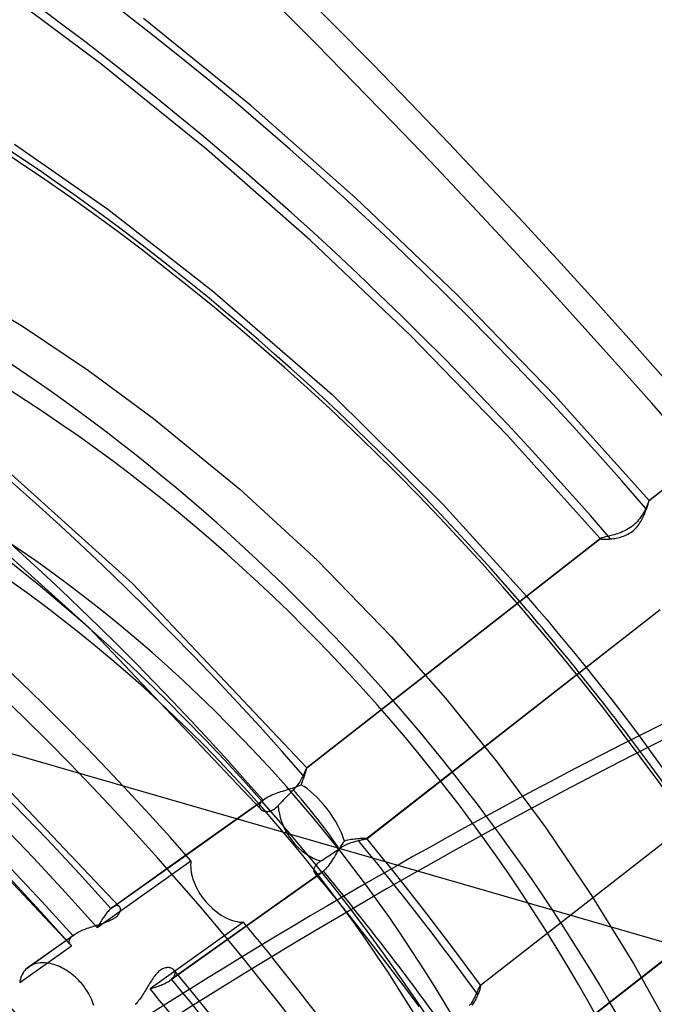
# Model space of a CAD drawing. Header units: millimetres. Extents: x -216 to 210, y -272 to 267.
# Tile 62 of 87: x 39 to 57, y 35 to 63. Entities that reach past the tile are written whole.
import ezdxf

# ---------------------------------------------------------------- set-up
doc = ezdxf.new("R2010")
doc.units = ezdxf.units.MM
doc.layers.add('MAIN-1', color=7, linetype='Continuous')

msp = doc.modelspace()

# ---------------------------------------------------------------- linework, layer by layer
at = {"layer": 'MAIN-1'}
for p, q in [((41.34, 61.856), (38.207, 64.19)), ((45.679, 60.644), (42.573, 63.165)), ((44.407, 59.375), (41.34, 61.856)), ((48.704, 57.982), (45.679, 60.644)), ((38.844, 59.535), (41.549, 57.65)), ((47.394, 56.754), (44.407, 59.375)), ((51.638, 55.188), (48.704, 57.982)), ((41.549, 57.65), (44.576, 55.298)), ((50.292, 54.001), (47.394, 56.754)), ((37.129, 55.454), (39.076, 54.272)), ((44.576, 55.298), (48.029, 52.295)), ((54.469, 52.27), (51.638, 55.188)), ((39.076, 54.272), (40.991, 52.989)), ((53.089, 51.125), (50.292, 54.001)), ((-0.506, 53.262), (92.506, 26.412)), ((40.991, 52.989), (42.868, 51.609)), ((48.029, 52.295), (51.232, 49.131)), ((57.189, 49.238), (54.469, 52.27)), ((42.259, 46.835), (36.859, 51.694)), ((42.868, 51.609), (45.363, 49.564)), ((55.776, 48.136), (53.089, 51.125)), ((40.994, 45.569), (35.659, 50.363)), ((57.187, 49.235), (58.691, 50.408)), ((57.189, 49.238), (58.69, 50.409)), ((45.363, 49.564), (47.603, 47.503)), ((57.181, 49.218), (57.176, 49.206)), ((57.178, 49.194), (57.182, 49.209)), ((57.184, 49.228), (57.181, 49.218)), ((57.182, 49.209), (57.186, 49.221)), ((57.187, 49.235), (57.184, 49.228)), ((57.186, 49.221), (57.188, 49.23)), ((57.188, 49.236), (57.187, 49.235)), ((57.189, 49.237), (57.188, 49.237)), ((57.188, 49.237), (57.188, 49.236)), ((57.188, 49.23), (57.189, 49.236)), ((57.188, 49.236), (57.188, 49.236)), ((57.189, 49.236), (57.189, 49.238)), ((57.189, 49.238), (57.189, 49.238)), ((57.189, 49.238), (57.189, 49.238)), ((57.189, 49.238), (57.189, 49.238)), ((57.189, 49.238), (57.189, 49.238)), ((57.189, 49.238), (57.189, 49.238)), ((57.189, 49.238), (57.189, 49.238)), ((57.189, 49.238), (57.189, 49.238)), ((57.189, 49.238), (57.189, 49.237)), ((51.232, 49.131), (53.649, 46.476)), ((57.054, 48.93), (57.032, 48.889)), ((57.075, 48.969), (57.054, 48.93)), ((57.093, 49.007), (57.075, 48.969)), ((57.082, 48.903), (57.096, 48.94)), ((57.108, 49.039), (57.093, 49.007)), ((57.096, 48.94), (57.109, 48.976)), ((57.121, 49.07), (57.108, 49.039)), ((57.109, 48.976), (57.121, 49.011)), ((57.133, 49.098), (57.121, 49.07)), ((57.121, 49.011), (57.132, 49.044)), ((57.132, 49.044), (57.142, 49.075)), ((57.144, 49.125), (57.133, 49.098)), ((57.142, 49.075), (57.151, 49.103)), ((57.154, 49.149), (57.144, 49.125)), ((57.151, 49.103), (57.16, 49.13)), ((57.162, 49.171), (57.154, 49.149)), ((57.16, 49.13), (57.167, 49.154)), ((57.17, 49.19), (57.162, 49.171)), ((57.167, 49.154), (57.173, 49.175)), ((57.176, 49.206), (57.17, 49.19)), ((57.173, 49.175), (57.178, 49.194)), ((56.888, 48.676), (56.852, 48.634)), ((56.922, 48.718), (56.888, 48.676)), ((56.953, 48.761), (56.922, 48.718)), ((56.951, 48.63), (56.973, 48.669)), ((56.982, 48.804), (56.953, 48.761)), ((56.973, 48.669), (56.995, 48.709)), ((57.008, 48.847), (56.982, 48.804)), ((56.995, 48.709), (57.014, 48.748)), ((57.032, 48.889), (57.008, 48.847)), ((57.014, 48.748), (57.033, 48.787)), ((57.033, 48.787), (57.05, 48.827)), ((57.05, 48.827), (57.066, 48.865)), ((57.066, 48.865), (57.082, 48.903)), ((56.484, 48.362), (56.432, 48.338)), ((56.535, 48.388), (56.484, 48.362)), ((56.585, 48.416), (56.535, 48.388)), ((56.634, 48.447), (56.585, 48.416)), ((56.681, 48.48), (56.634, 48.447)), ((56.727, 48.516), (56.681, 48.48)), ((56.703, 48.343), (56.74, 48.374)), ((56.771, 48.554), (56.727, 48.516)), ((56.74, 48.374), (56.776, 48.406)), ((56.813, 48.593), (56.771, 48.554)), ((56.776, 48.406), (56.81, 48.44)), ((56.81, 48.44), (56.842, 48.476)), ((56.852, 48.634), (56.813, 48.593)), ((56.842, 48.476), (56.872, 48.513)), ((56.872, 48.513), (56.9, 48.551)), ((56.9, 48.551), (56.926, 48.59)), ((56.926, 48.59), (56.951, 48.63)), ((47.291, 41.513), (55.791, 48.146)), ((47.294, 41.517), (55.782, 48.14)), ((55.777, 48.135), (55.776, 48.136)), ((55.777, 48.134), (55.777, 48.135)), ((55.778, 48.134), (55.777, 48.134)), ((55.779, 48.137), (55.778, 48.136)), ((55.778, 48.136), (55.778, 48.134)), ((55.778, 48.134), (55.779, 48.133)), ((55.778, 48.133), (55.778, 48.134)), ((55.779, 48.132), (55.778, 48.133)), ((55.78, 48.139), (55.779, 48.137)), ((55.779, 48.133), (55.779, 48.132)), ((55.779, 48.132), (55.784, 48.129)), ((55.779, 48.132), (55.779, 48.132)), ((55.782, 48.14), (55.78, 48.139)), ((55.783, 48.141), (55.782, 48.14)), ((55.785, 48.142), (55.783, 48.141)), ((55.784, 48.129), (55.791, 48.126)), ((55.786, 48.143), (55.785, 48.142)), ((55.788, 48.144), (55.786, 48.143)), ((55.79, 48.145), (55.788, 48.144)), ((55.791, 48.146), (55.79, 48.145)), ((55.805, 48.151), (55.791, 48.146)), ((55.791, 48.126), (55.802, 48.124)), ((55.802, 48.124), (55.815, 48.122)), ((55.822, 48.157), (55.805, 48.151)), ((55.815, 48.122), (55.831, 48.12)), ((55.844, 48.163), (55.822, 48.157)), ((55.831, 48.12), (55.85, 48.119)), ((55.87, 48.17), (55.844, 48.163)), ((55.85, 48.119), (55.872, 48.118)), ((55.899, 48.177), (55.87, 48.17)), ((55.872, 48.118), (55.895, 48.117)), ((55.895, 48.117), (55.922, 48.117)), ((55.932, 48.185), (55.899, 48.177)), ((55.922, 48.117), (55.95, 48.118)), ((55.967, 48.193), (55.932, 48.185)), ((55.95, 48.118), (55.98, 48.119)), ((56.006, 48.202), (55.967, 48.193)), ((55.98, 48.119), (56.011, 48.121)), ((56.047, 48.212), (56.006, 48.202)), ((56.011, 48.121), (56.045, 48.123)), ((56.045, 48.123), (56.08, 48.126)), ((56.09, 48.223), (56.047, 48.212)), ((56.08, 48.126), (56.118, 48.131)), ((56.135, 48.236), (56.09, 48.223)), ((56.118, 48.131), (56.158, 48.136)), ((56.182, 48.249), (56.135, 48.236)), ((56.158, 48.136), (56.199, 48.142)), ((56.23, 48.263), (56.182, 48.249)), ((56.199, 48.142), (56.241, 48.15)), ((56.28, 48.279), (56.23, 48.263)), ((56.241, 48.15), (56.283, 48.158)), ((56.33, 48.297), (56.28, 48.279)), ((56.283, 48.158), (56.326, 48.168)), ((56.326, 48.168), (56.369, 48.18)), ((56.381, 48.317), (56.33, 48.297)), ((56.369, 48.18), (56.412, 48.193)), ((56.432, 48.338), (56.381, 48.317)), ((56.412, 48.193), (56.454, 48.208)), ((56.454, 48.208), (56.497, 48.225)), ((56.497, 48.225), (56.539, 48.244)), ((56.539, 48.244), (56.581, 48.265)), ((56.581, 48.265), (56.623, 48.289)), ((56.623, 48.289), (56.663, 48.315)), ((56.663, 48.315), (56.703, 48.343)), ((47.603, 47.503), (49.736, 45.311)), ((47.294, 41.518), (42.259, 46.835)), ((53.649, 46.476), (53.941, 46.137)), ((49.032, 39.468), (57.515, 46.087)), ((57.508, 46.083), (49.032, 39.47)), ((53.941, 46.137), (54.231, 45.796)), ((54.231, 45.796), (54.519, 45.453)), ((45.967, 40.317), (40.994, 45.569)), ((49.736, 45.311), (51.307, 43.529)), ((54.519, 45.453), (54.805, 45.108)), ((54.805, 45.108), (55.089, 44.762)), ((55.089, 44.762), (55.371, 44.414)), ((55.371, 44.414), (55.632, 44.089)), ((55.632, 44.089), (55.891, 43.761)), ((51.307, 43.529), (52.8, 41.683)), ((55.891, 43.761), (56.148, 43.433)), ((56.148, 43.433), (56.403, 43.104)), ((56.403, 43.104), (56.656, 42.773)), ((56.656, 42.773), (56.907, 42.44)), ((56.907, 42.44), (58.813, 39.784)), ((52.317, 35.232), (60.792, 41.844)), ((52.32, 35.232), (60.796, 41.845)), ((41.885, 37.504), (37.918, 41.667)), ((52.8, 41.683), (54.21, 39.78)), ((47.177, 41.259), (47.158, 41.223)), ((47.194, 41.293), (47.177, 41.259)), ((47.208, 41.324), (47.194, 41.293)), ((47.222, 41.353), (47.208, 41.324)), ((47.217, 41.241), (47.23, 41.28)), ((47.234, 41.38), (47.222, 41.353)), ((47.23, 41.28), (47.242, 41.317)), ((47.245, 41.406), (47.234, 41.38)), ((47.242, 41.317), (47.253, 41.352)), ((47.255, 41.429), (47.245, 41.406)), ((47.253, 41.352), (47.262, 41.384)), ((47.264, 41.45), (47.255, 41.429)), ((47.262, 41.384), (47.271, 41.413)), ((47.271, 41.468), (47.264, 41.45)), ((47.278, 41.484), (47.271, 41.468)), ((47.271, 41.413), (47.278, 41.439)), ((47.283, 41.497), (47.278, 41.484)), ((47.278, 41.439), (47.284, 41.462)), ((47.288, 41.507), (47.283, 41.497)), ((47.284, 41.462), (47.288, 41.481)), ((47.291, 41.513), (47.288, 41.507)), ((47.288, 41.481), (47.292, 41.496)), ((47.292, 41.515), (47.291, 41.514)), ((47.291, 41.514), (47.291, 41.513)), ((47.293, 41.517), (47.292, 41.516)), ((47.292, 41.516), (47.292, 41.515)), ((47.292, 41.496), (47.294, 41.507)), ((47.294, 41.517), (47.293, 41.517)), ((47.293, 41.517), (47.293, 41.517)), ((47.295, 41.514), (47.294, 41.518)), ((47.294, 41.518), (47.294, 41.518)), ((47.294, 41.518), (47.294, 41.518)), ((47.294, 41.518), (47.294, 41.518)), ((47.294, 41.518), (47.294, 41.518)), ((47.294, 41.518), (47.294, 41.518)), ((47.294, 41.518), (47.294, 41.517)), ((47.294, 41.507), (47.295, 41.514)), ((46.934, 40.95), (46.986, 40.968)), ((47.01, 40.993), (46.978, 40.954)), ((46.986, 40.968), (47.037, 40.987)), ((47.039, 41.032), (47.01, 40.993)), ((47.037, 40.987), (47.086, 41.007)), ((47.067, 41.071), (47.039, 41.032)), ((47.092, 41.11), (47.067, 41.071)), ((47.086, 41.007), (47.132, 41.028)), ((47.116, 41.148), (47.092, 41.11)), ((47.138, 41.186), (47.116, 41.148)), ((47.132, 41.028), (47.152, 41.072)), ((47.158, 41.223), (47.138, 41.186)), ((47.152, 41.072), (47.17, 41.116)), ((47.17, 41.116), (47.187, 41.159)), ((47.187, 41.159), (47.203, 41.201)), ((47.203, 41.201), (47.217, 41.241)), ((46.156, 40.664), (46.198, 40.687)), ((46.198, 40.687), (46.243, 40.709)), ((46.243, 40.709), (46.291, 40.73)), ((46.291, 40.73), (46.34, 40.751)), ((46.34, 40.751), (46.391, 40.771)), ((46.391, 40.771), (46.443, 40.79)), ((46.443, 40.79), (46.497, 40.809)), ((46.497, 40.809), (46.551, 40.827)), ((46.551, 40.827), (46.606, 40.845)), ((46.606, 40.845), (46.661, 40.863)), ((46.661, 40.863), (46.717, 40.88)), ((46.745, 40.715), (46.703, 40.672)), ((46.717, 40.88), (46.772, 40.897)), ((46.786, 40.757), (46.745, 40.715)), ((46.772, 40.897), (46.827, 40.914)), ((46.826, 40.797), (46.786, 40.757)), ((46.866, 40.838), (46.826, 40.797)), ((46.827, 40.914), (46.881, 40.932)), ((46.908, 40.879), (46.866, 40.838)), ((46.881, 40.932), (46.934, 40.95)), ((46.944, 40.916), (46.908, 40.879)), ((46.978, 40.954), (46.944, 40.916)), ((43.804, 38.997), (45.849, 40.451)), ((43.806, 38.995), (45.851, 40.449)), ((45.849, 40.451), (46.081, 40.616)), ((45.851, 40.449), (46.034, 40.58)), ((45.932, 40.399), (45.933, 40.42)), ((45.935, 40.379), (45.932, 40.399)), ((45.933, 40.42), (45.937, 40.442)), ((45.937, 40.442), (45.944, 40.464)), ((45.944, 40.464), (45.955, 40.487)), ((45.955, 40.487), (45.969, 40.51)), ((45.969, 40.51), (45.987, 40.533)), ((45.987, 40.533), (46.009, 40.556)), ((46.009, 40.556), (46.034, 40.58)), ((46.034, 40.58), (46.041, 40.586)), ((46.041, 40.586), (46.049, 40.592)), ((46.049, 40.592), (46.056, 40.598)), ((46.056, 40.598), (46.064, 40.604)), ((46.064, 40.604), (46.073, 40.61)), ((46.073, 40.61), (46.081, 40.616)), ((46.081, 40.616), (46.117, 40.64)), ((46.117, 40.64), (46.156, 40.664)), ((46.446, 40.397), (46.417, 40.37)), ((46.474, 40.427), (46.446, 40.397)), ((46.51, 40.467), (46.474, 40.427)), ((46.547, 40.507), (46.51, 40.467)), ((46.583, 40.546), (46.547, 40.507)), ((46.621, 40.586), (46.583, 40.546)), ((46.661, 40.629), (46.621, 40.586)), ((46.703, 40.672), (46.661, 40.629)), ((45.94, 40.36), (45.935, 40.379)), ((45.949, 40.342), (45.94, 40.36)), ((45.96, 40.325), (45.949, 40.342)), ((45.974, 40.309), (45.96, 40.325)), ((45.988, 40.296), (45.974, 40.309)), ((46.005, 40.284), (45.988, 40.296)), ((46.024, 40.274), (46.005, 40.284)), ((46.043, 40.265), (46.024, 40.274)), ((46.065, 40.258), (46.043, 40.265)), ((46.087, 40.253), (46.065, 40.258)), ((46.111, 40.249), (46.087, 40.253)), ((46.136, 40.248), (46.111, 40.249)), ((46.162, 40.248), (46.136, 40.248)), ((46.188, 40.251), (46.162, 40.248)), ((46.216, 40.256), (46.188, 40.251)), ((46.244, 40.264), (46.216, 40.256)), ((46.273, 40.275), (46.244, 40.264)), ((46.302, 40.288), (46.273, 40.275)), ((46.331, 40.304), (46.302, 40.288)), ((46.36, 40.323), (46.331, 40.304)), ((46.389, 40.345), (46.36, 40.323)), ((46.417, 40.37), (46.389, 40.345)), ((40.467, 36.405), (37.361, 39.701)), ((53.861, 33.031), (62.381, 39.679)), ((62.368, 39.67), (53.868, 33.038)), ((54.21, 39.78), (55.531, 37.826)), ((48.285, 39.257), (48.253, 39.206)), ((48.317, 39.306), (48.285, 39.257)), ((48.35, 39.354), (48.317, 39.306)), ((48.348, 39.252), (48.387, 39.273)), ((48.384, 39.399), (48.35, 39.354)), ((48.434, 39.412), (48.384, 39.399)), ((48.387, 39.273), (48.425, 39.292)), ((48.425, 39.292), (48.464, 39.31)), ((48.483, 39.423), (48.434, 39.412)), ((48.464, 39.31), (48.503, 39.326)), ((48.531, 39.432), (48.483, 39.423)), ((48.503, 39.326), (48.541, 39.342)), ((48.579, 39.44), (48.531, 39.432)), ((48.541, 39.342), (48.579, 39.355)), ((48.626, 39.447), (48.579, 39.44)), ((48.579, 39.355), (48.616, 39.368)), ((48.616, 39.368), (48.652, 39.379)), ((48.673, 39.453), (48.626, 39.447)), ((48.652, 39.379), (48.688, 39.39)), ((48.717, 39.458), (48.673, 39.453)), ((48.688, 39.39), (48.722, 39.399)), ((48.76, 39.463), (48.717, 39.458)), ((48.722, 39.399), (48.755, 39.408)), ((48.755, 39.408), (48.787, 39.415)), ((48.802, 39.466), (48.76, 39.463)), ((48.787, 39.415), (48.819, 39.422)), ((48.84, 39.469), (48.802, 39.466)), ((48.819, 39.422), (48.848, 39.429)), ((48.876, 39.471), (48.84, 39.469)), ((48.848, 39.429), (48.876, 39.435)), ((48.909, 39.472), (48.876, 39.471)), ((48.876, 39.435), (48.902, 39.44)), ((48.902, 39.44), (48.926, 39.445)), ((48.938, 39.473), (48.909, 39.472)), ((48.926, 39.445), (48.948, 39.449)), ((48.964, 39.474), (48.938, 39.473)), ((48.948, 39.449), (48.968, 39.453)), ((48.987, 39.474), (48.964, 39.474)), ((48.968, 39.453), (48.986, 39.456)), ((48.986, 39.456), (49, 39.459)), ((49.004, 39.473), (48.987, 39.474)), ((49, 39.459), (49.012, 39.462)), ((49.018, 39.473), (49.004, 39.473)), ((49.012, 39.462), (49.022, 39.464)), ((49.027, 39.472), (49.018, 39.473)), ((49.022, 39.464), (49.028, 39.466)), ((49.032, 39.47), (49.027, 39.472)), ((49.028, 39.466), (49.032, 39.468)), ((49.033, 39.469), (49.032, 39.47)), ((49.032, 39.47), (49.032, 39.47)), ((49.032, 39.47), (49.032, 39.47)), ((49.032, 39.47), (49.032, 39.47)), ((49.032, 39.47), (49.032, 39.47)), ((49.032, 39.47), (49.032, 39.47)), ((49.032, 39.47), (49.032, 39.47)), ((49.152, 39.325), (49.032, 39.47)), ((49.032, 39.468), (49.032, 39.469)), ((49.032, 39.469), (49.033, 39.469)), ((49.032, 39.468), (49.032, 39.468)), ((49.033, 39.469), (49.033, 39.469)), ((49.033, 39.469), (49.033, 39.469)), ((49.271, 39.179), (49.152, 39.325)), ((41.634, 37.45), (43.806, 38.995)), ((41.675, 37.482), (43.804, 38.997)), ((47.888, 38.941), (47.934, 38.972)), ((47.934, 38.972), (47.983, 39.004)), ((47.983, 39.004), (48.034, 39.039)), ((48.034, 39.039), (48.085, 39.074)), ((48.085, 39.074), (48.137, 39.11)), ((48.127, 38.998), (48.095, 38.946)), ((48.158, 39.05), (48.127, 38.998)), ((48.137, 39.11), (48.186, 39.145)), ((48.189, 39.103), (48.158, 39.05)), ((48.186, 39.145), (48.234, 39.179)), ((48.221, 39.155), (48.189, 39.103)), ((48.253, 39.206), (48.221, 39.155)), ((48.234, 39.179), (48.272, 39.205)), ((48.272, 39.205), (48.31, 39.229)), ((48.31, 39.229), (48.348, 39.252)), ((49.389, 39.034), (49.271, 39.179)), ((49.508, 38.888), (49.389, 39.034)), ((41.24, 36.905), (43.949, 38.832)), ((43.943, 38.769), (43.94, 38.705)), ((43.94, 38.705), (43.941, 38.641)), ((43.949, 38.832), (43.943, 38.769)), ((47.537, 38.668), (47.549, 38.688)), ((47.549, 38.688), (47.564, 38.709)), ((47.564, 38.709), (47.582, 38.729)), ((47.582, 38.729), (47.602, 38.749)), ((47.602, 38.749), (47.624, 38.769)), ((47.624, 38.769), (47.648, 38.788)), ((47.648, 38.788), (47.674, 38.807)), ((47.674, 38.807), (47.703, 38.825)), ((47.703, 38.825), (47.747, 38.852)), ((47.747, 38.852), (47.793, 38.881)), ((47.793, 38.881), (47.84, 38.911)), ((47.84, 38.911), (47.888, 38.941)), ((47.935, 38.707), (47.903, 38.665)), ((47.967, 38.751), (47.935, 38.707)), ((47.999, 38.798), (47.967, 38.751)), ((48.031, 38.846), (47.999, 38.798)), ((48.063, 38.896), (48.031, 38.846)), ((48.095, 38.946), (48.063, 38.896)), ((49.626, 38.742), (49.508, 38.888)), ((49.743, 38.596), (49.626, 38.742)), ((47.777, 38.531), (43.388, 35.409)), ((43.941, 38.641), (43.946, 38.575)), ((43.946, 38.575), (43.955, 38.509)), ((43.955, 38.509), (43.968, 38.442)), ((43.968, 38.442), (43.984, 38.372)), ((47.505, 38.572), (47.508, 38.59)), ((47.505, 38.555), (47.505, 38.572)), ((47.506, 38.538), (47.505, 38.555)), ((47.509, 38.523), (47.506, 38.538)), ((47.508, 38.59), (47.512, 38.609)), ((47.513, 38.508), (47.509, 38.523)), ((47.512, 38.609), (47.518, 38.628)), ((47.519, 38.495), (47.513, 38.508)), ((47.518, 38.628), (47.526, 38.648)), ((47.526, 38.483), (47.519, 38.495)), ((47.526, 38.648), (47.537, 38.668)), ((47.536, 38.471), (47.526, 38.483)), ((47.638, 38.347), (47.53, 38.478)), ((47.548, 38.462), (47.536, 38.471)), ((47.561, 38.454), (47.548, 38.462)), ((47.575, 38.449), (47.561, 38.454)), ((47.591, 38.446), (47.575, 38.449)), ((47.608, 38.445), (47.591, 38.446)), ((47.596, 38.399), (47.735, 38.498)), ((47.627, 38.447), (47.608, 38.445)), ((47.646, 38.452), (47.627, 38.447)), ((47.667, 38.459), (47.646, 38.452)), ((47.689, 38.469), (47.667, 38.459)), ((47.711, 38.482), (47.689, 38.469)), ((47.735, 38.498), (47.711, 38.482)), ((47.742, 38.503), (47.735, 38.498)), ((47.748, 38.508), (47.742, 38.503)), ((47.755, 38.513), (47.748, 38.508)), ((47.762, 38.519), (47.755, 38.513)), ((47.769, 38.525), (47.762, 38.519)), ((47.777, 38.531), (47.769, 38.525)), ((47.808, 38.559), (47.777, 38.531)), ((47.839, 38.591), (47.808, 38.559)), ((47.871, 38.627), (47.839, 38.591)), ((47.903, 38.665), (47.871, 38.627)), ((50.151, 38.085), (49.743, 38.596)), ((43.984, 38.372), (44.005, 38.302)), ((44.005, 38.302), (44.03, 38.23)), ((44.03, 38.23), (44.058, 38.159)), ((44.058, 38.159), (44.091, 38.087)), ((45.556, 36.948), (47.596, 38.399)), ((47.745, 38.217), (47.638, 38.347)), ((47.853, 38.085), (47.745, 38.217)), ((44.091, 38.087), (44.127, 38.016)), ((44.127, 38.016), (44.166, 37.945)), ((44.166, 37.945), (44.208, 37.876)), ((44.208, 37.876), (44.253, 37.809)), ((47.96, 37.954), (47.853, 38.085)), ((48.067, 37.823), (47.96, 37.954)), ((50.639, 37.462), (50.151, 38.085)), ((44.253, 37.809), (44.301, 37.744)), ((44.301, 37.744), (44.35, 37.682)), ((44.35, 37.682), (44.401, 37.622)), ((44.401, 37.622), (44.454, 37.564)), ((44.454, 37.564), (44.511, 37.507)), ((48.174, 37.691), (48.067, 37.823)), ((48.638, 37.112), (48.174, 37.691)), ((55.531, 37.826), (56.741, 35.859)), ((41.468, 37.262), (41.447, 37.233)), ((41.489, 37.291), (41.468, 37.262)), ((41.51, 37.318), (41.489, 37.291)), ((41.531, 37.343), (41.51, 37.318)), ((41.552, 37.367), (41.531, 37.343)), ((41.573, 37.39), (41.552, 37.367)), ((41.593, 37.411), (41.573, 37.39)), ((41.614, 37.431), (41.593, 37.411)), ((41.634, 37.45), (41.614, 37.431)), ((41.641, 37.456), (41.634, 37.45)), ((41.648, 37.461), (41.641, 37.456)), ((41.655, 37.467), (41.648, 37.461)), ((41.662, 37.472), (41.655, 37.467)), ((41.669, 37.478), (41.662, 37.472)), ((41.676, 37.483), (41.669, 37.478)), ((41.7, 37.499), (41.676, 37.483)), ((41.724, 37.512), (41.7, 37.499)), ((41.747, 37.523), (41.724, 37.512)), ((41.769, 37.53), (41.747, 37.523)), ((41.79, 37.534), (41.769, 37.53)), ((41.809, 37.536), (41.79, 37.534)), ((41.827, 37.535), (41.809, 37.536)), ((41.822, 37.242), (41.843, 37.264)), ((41.844, 37.531), (41.827, 37.535)), ((41.843, 37.264), (41.861, 37.286)), ((41.859, 37.524), (41.844, 37.531)), ((41.872, 37.516), (41.859, 37.524)), ((41.861, 37.286), (41.875, 37.308)), ((41.884, 37.505), (41.872, 37.516)), ((41.875, 37.308), (41.887, 37.33)), ((41.893, 37.493), (41.884, 37.505)), ((41.887, 37.33), (41.897, 37.351)), ((41.9, 37.48), (41.893, 37.493)), ((41.897, 37.351), (41.904, 37.372)), ((41.906, 37.465), (41.9, 37.48)), ((41.904, 37.372), (41.909, 37.393)), ((41.909, 37.448), (41.906, 37.465)), ((41.911, 37.431), (41.909, 37.448)), ((41.909, 37.393), (41.911, 37.412)), ((41.911, 37.412), (41.911, 37.431)), ((44.511, 37.507), (44.57, 37.453)), ((44.57, 37.453), (44.632, 37.4)), ((44.632, 37.4), (44.695, 37.35)), ((44.695, 37.35), (44.759, 37.304)), ((44.759, 37.304), (44.825, 37.261)), ((51.142, 36.81), (50.639, 37.462)), ((41.222, 36.969), (41.267, 36.984)), ((41.267, 36.984), (41.312, 36.998)), ((41.301, 37.007), (41.281, 36.973)), ((41.322, 37.041), (41.301, 37.007)), ((41.312, 36.998), (41.356, 37.012)), ((41.342, 37.075), (41.322, 37.041)), ((41.363, 37.108), (41.342, 37.075)), ((41.356, 37.012), (41.4, 37.026)), ((41.384, 37.14), (41.363, 37.108)), ((41.405, 37.172), (41.384, 37.14)), ((41.4, 37.026), (41.444, 37.041)), ((41.426, 37.203), (41.405, 37.172)), ((41.447, 37.233), (41.426, 37.203)), ((41.444, 37.041), (41.486, 37.056)), ((41.486, 37.056), (41.528, 37.072)), ((41.528, 37.072), (41.568, 37.088)), ((41.568, 37.088), (41.607, 37.105)), ((41.607, 37.105), (41.645, 37.122)), ((41.645, 37.122), (41.68, 37.141)), ((41.68, 37.141), (41.714, 37.16)), ((41.714, 37.16), (41.744, 37.179)), ((41.744, 37.179), (41.773, 37.199)), ((41.773, 37.199), (41.799, 37.22)), ((41.799, 37.22), (41.822, 37.242)), ((45.47, 37.052), (42.767, 35.129)), ((44.825, 37.261), (44.891, 37.222)), ((44.891, 37.222), (44.958, 37.186)), ((44.958, 37.186), (45.024, 37.155)), ((45.024, 37.155), (45.089, 37.128)), ((45.089, 37.128), (45.154, 37.105)), ((45.154, 37.105), (45.217, 37.087)), ((45.217, 37.087), (45.28, 37.072)), ((45.28, 37.072), (45.344, 37.061)), ((45.344, 37.061), (45.407, 37.055)), ((45.407, 37.055), (45.47, 37.052)), ((49.13, 36.486), (48.638, 37.112)), ((39.256, 35.762), (40.58, 36.703)), ((40.564, 36.691), (40.572, 36.697)), ((40.572, 36.697), (40.58, 36.703)), ((40.58, 36.703), (40.609, 36.723)), ((40.609, 36.723), (40.641, 36.742)), ((40.641, 36.742), (40.674, 36.761)), ((40.674, 36.761), (40.71, 36.78)), ((40.71, 36.78), (40.747, 36.798)), ((40.747, 36.798), (40.786, 36.816)), ((40.786, 36.816), (40.826, 36.833)), ((40.826, 36.833), (40.867, 36.849)), ((40.867, 36.849), (40.909, 36.866)), ((40.909, 36.866), (40.952, 36.881)), ((40.952, 36.881), (40.996, 36.897)), ((40.996, 36.897), (41.041, 36.912)), ((41.041, 36.912), (41.086, 36.926)), ((41.086, 36.926), (41.131, 36.941)), ((41.131, 36.941), (41.176, 36.955)), ((41.176, 36.955), (41.222, 36.969)), ((41.26, 36.939), (41.24, 36.905)), ((41.281, 36.973), (41.26, 36.939)), ((43.342, 35.373), (45.556, 36.948)), ((51.549, 36.274), (51.142, 36.81)), ((39.212, 35.727), (40.533, 36.667)), ((40.432, 36.506), (40.435, 36.523)), ((40.432, 36.489), (40.432, 36.506)), ((40.433, 36.474), (40.432, 36.489)), ((40.437, 36.458), (40.433, 36.474)), ((40.435, 36.523), (40.44, 36.54)), ((40.442, 36.444), (40.437, 36.458)), ((40.44, 36.54), (40.446, 36.558)), ((40.449, 36.43), (40.442, 36.444)), ((40.446, 36.558), (40.455, 36.576)), ((40.457, 36.416), (40.449, 36.43)), ((40.455, 36.576), (40.466, 36.594)), ((40.468, 36.404), (40.457, 36.416)), ((40.466, 36.594), (40.48, 36.612)), ((40.48, 36.612), (40.495, 36.63)), ((40.495, 36.63), (40.513, 36.648)), ((40.513, 36.648), (40.533, 36.667)), ((40.533, 36.667), (40.54, 36.673)), ((40.54, 36.673), (40.548, 36.679)), ((40.548, 36.679), (40.556, 36.685)), ((40.556, 36.685), (40.564, 36.691)), ((49.644, 35.822), (49.13, 36.486)), ((38.998, 35.31), (40.498, 36.377)), ((40.472, 36.399), (40.468, 36.404)), ((40.477, 36.394), (40.472, 36.399)), ((40.482, 36.39), (40.477, 36.394)), ((40.487, 36.386), (40.482, 36.39)), ((40.493, 36.381), (40.487, 36.386)), ((40.498, 36.377), (40.493, 36.381)), ((51.937, 35.754), (51.549, 36.274)), ((39.407, 35.84), (39.366, 35.823)), ((39.45, 35.854), (39.407, 35.84)), ((39.495, 35.865), (39.45, 35.854)), ((39.54, 35.873), (39.495, 35.865)), ((39.588, 35.879), (39.54, 35.873)), ((39.636, 35.882), (39.588, 35.879)), ((39.686, 35.883), (39.636, 35.882)), ((39.736, 35.88), (39.686, 35.883)), ((39.786, 35.875), (39.736, 35.88)), ((39.837, 35.868), (39.786, 35.875)), ((39.888, 35.858), (39.837, 35.868)), ((39.938, 35.846), (39.888, 35.858)), ((39.989, 35.832), (39.938, 35.846)), ((56.741, 35.859), (57.858, 33.858)), ((39.096, 35.589), (39.072, 35.548)), ((39.122, 35.628), (39.096, 35.589)), ((39.15, 35.664), (39.122, 35.628)), ((39.18, 35.697), (39.15, 35.664)), ((39.212, 35.727), (39.18, 35.697)), ((39.219, 35.733), (39.212, 35.727)), ((39.226, 35.739), (39.219, 35.733)), ((39.233, 35.744), (39.226, 35.739)), ((39.24, 35.75), (39.233, 35.744)), ((39.248, 35.755), (39.24, 35.75)), ((39.255, 35.761), (39.248, 35.755)), ((39.29, 35.784), (39.255, 35.761)), ((39.327, 35.805), (39.29, 35.784)), ((39.366, 35.823), (39.327, 35.805)), ((40.04, 35.815), (39.989, 35.832)), ((40.092, 35.795), (40.04, 35.815)), ((40.145, 35.773), (40.092, 35.795)), ((40.198, 35.748), (40.145, 35.773)), ((40.251, 35.721), (40.198, 35.748)), ((40.304, 35.692), (40.251, 35.721)), ((40.357, 35.66), (40.304, 35.692)), ((40.409, 35.625), (40.357, 35.66)), ((40.46, 35.589), (40.409, 35.625)), ((40.51, 35.551), (40.46, 35.589)), ((42.96, 35.572), (42.933, 35.541)), ((42.987, 35.6), (42.96, 35.572)), ((43.015, 35.627), (42.987, 35.6)), ((43.043, 35.65), (43.015, 35.627)), ((43.071, 35.671), (43.043, 35.65)), ((43.099, 35.689), (43.071, 35.671)), ((43.127, 35.705), (43.099, 35.689)), ((43.155, 35.718), (43.127, 35.705)), ((43.183, 35.728), (43.155, 35.718)), ((43.21, 35.736), (43.183, 35.728)), ((43.237, 35.741), (43.21, 35.736)), ((43.263, 35.744), (43.237, 35.741)), ((43.288, 35.745), (43.263, 35.744)), ((43.312, 35.744), (43.288, 35.745)), ((43.335, 35.741), (43.312, 35.744)), ((43.357, 35.736), (43.335, 35.741)), ((43.377, 35.729), (43.357, 35.736)), ((43.397, 35.721), (43.377, 35.729)), ((43.415, 35.711), (43.397, 35.721)), ((43.431, 35.7), (43.415, 35.711)), ((43.446, 35.687), (43.431, 35.7)), ((43.459, 35.674), (43.446, 35.687)), ((44.031, 34.98), (43.456, 35.677)), ((43.47, 35.658), (43.459, 35.674)), ((43.48, 35.641), (43.47, 35.658)), ((43.486, 35.622), (43.48, 35.641)), ((43.484, 35.542), (43.489, 35.563)), ((43.49, 35.603), (43.486, 35.622)), ((43.489, 35.563), (43.491, 35.584)), ((43.491, 35.584), (43.49, 35.603)), ((50.106, 35.214), (49.644, 35.822)), ((52.321, 35.232), (51.937, 35.754)), ((39.007, 35.361), (38.998, 35.31)), ((39.019, 35.411), (39.007, 35.361)), ((39.034, 35.459), (39.019, 35.411)), ((39.052, 35.505), (39.034, 35.459)), ((39.072, 35.548), (39.052, 35.505)), ((40.559, 35.51), (40.51, 35.551)), ((40.607, 35.469), (40.559, 35.51)), ((40.653, 35.426), (40.607, 35.469)), ((40.697, 35.381), (40.653, 35.426)), ((40.74, 35.336), (40.697, 35.381)), ((40.781, 35.29), (40.74, 35.336)), ((40.82, 35.243), (40.781, 35.29)), ((42.755, 35.285), (42.731, 35.246)), ((42.78, 35.325), (42.755, 35.285)), ((42.804, 35.364), (42.78, 35.325)), ((42.829, 35.402), (42.804, 35.364)), ((42.855, 35.438), (42.829, 35.402)), ((42.88, 35.474), (42.855, 35.438)), ((42.906, 35.508), (42.88, 35.474)), ((42.933, 35.541), (42.906, 35.508)), ((43.157, 35.27), (43.191, 35.286)), ((43.191, 35.286), (43.224, 35.302)), ((43.224, 35.302), (43.256, 35.319)), ((43.256, 35.319), (43.286, 35.337)), ((43.286, 35.337), (43.315, 35.355)), ((43.315, 35.355), (43.342, 35.373)), ((43.342, 35.373), (43.35, 35.379)), ((43.35, 35.379), (43.358, 35.385)), ((43.358, 35.385), (43.366, 35.391)), ((43.366, 35.391), (43.373, 35.397)), ((43.373, 35.397), (43.381, 35.403)), ((43.381, 35.403), (43.388, 35.409)), ((43.388, 35.409), (43.412, 35.431)), ((43.412, 35.431), (43.433, 35.454)), ((43.433, 35.454), (43.451, 35.476)), ((43.451, 35.476), (43.465, 35.498)), ((43.465, 35.498), (43.476, 35.52)), ((43.476, 35.52), (43.484, 35.542)), ((40.858, 35.193), (40.82, 35.243)), ((40.895, 35.142), (40.858, 35.193)), ((40.931, 35.09), (40.895, 35.142)), ((40.965, 35.037), (40.931, 35.09)), ((40.997, 34.982), (40.965, 35.037)), ((42.585, 35.006), (42.561, 34.967)), ((42.609, 35.045), (42.585, 35.006)), ((42.634, 35.085), (42.609, 35.045)), ((42.658, 35.125), (42.634, 35.085)), ((42.682, 35.165), (42.658, 35.125)), ((42.706, 35.205), (42.682, 35.165)), ((42.731, 35.246), (42.706, 35.205)), ((42.767, 35.129), (42.808, 35.142)), ((42.808, 35.142), (42.849, 35.155)), ((42.849, 35.155), (42.889, 35.168)), ((42.889, 35.168), (42.929, 35.182)), ((42.929, 35.182), (42.969, 35.195)), ((42.969, 35.195), (43.008, 35.209)), ((43.008, 35.209), (43.047, 35.224)), ((43.047, 35.224), (43.084, 35.239)), ((43.084, 35.239), (43.121, 35.254)), ((43.121, 35.254), (43.157, 35.27)), ((50.549, 34.621), (50.106, 35.214)), ((52.183, 34.95), (52.202, 34.991)), ((52.202, 34.991), (52.219, 35.03)), ((52.219, 35.03), (52.236, 35.066)), ((52.236, 35.066), (52.251, 35.1)), ((52.254, 34.995), (52.241, 34.964)), ((52.251, 35.1), (52.264, 35.131)), ((52.266, 35.025), (52.254, 34.995)), ((52.264, 35.131), (52.277, 35.158)), ((52.276, 35.054), (52.266, 35.025)), ((52.286, 35.08), (52.276, 35.054)), ((52.277, 35.158), (52.288, 35.181)), ((52.294, 35.106), (52.286, 35.08)), ((52.288, 35.181), (52.297, 35.201)), ((52.301, 35.129), (52.294, 35.106)), ((52.297, 35.201), (52.305, 35.215)), ((52.307, 35.15), (52.301, 35.129)), ((52.305, 35.215), (52.312, 35.226)), ((52.312, 35.17), (52.307, 35.15)), ((52.312, 35.226), (52.317, 35.232)), ((52.316, 35.186), (52.312, 35.17)), ((52.319, 35.201), (52.316, 35.186)), ((52.317, 35.232), (52.318, 35.232)), ((52.318, 35.232), (52.319, 35.233)), ((52.318, 35.232), (52.318, 35.232)), ((52.319, 35.233), (52.319, 35.233)), ((52.319, 35.233), (52.32, 35.233)), ((52.321, 35.213), (52.319, 35.201)), ((52.32, 35.233), (52.32, 35.232)), ((52.32, 35.232), (52.321, 35.232)), ((52.321, 35.232), (52.321, 35.232)), ((52.321, 35.232), (52.321, 35.232)), ((52.321, 35.232), (52.321, 35.232)), ((52.321, 35.232), (52.321, 35.232)), ((52.321, 35.232), (52.321, 35.232)), ((52.321, 35.232), (52.322, 35.228)), ((52.322, 35.222), (52.321, 35.213)), ((52.322, 35.228), (52.322, 35.222)), ((41.027, 34.927), (40.997, 34.982)), ((41.055, 34.871), (41.027, 34.927)), ((41.081, 34.814), (41.055, 34.871)), ((41.104, 34.758), (41.081, 34.814)), ((41.125, 34.701), (41.104, 34.758)), ((42.388, 34.728), (42.363, 34.7)), ((42.412, 34.757), (42.388, 34.728)), ((42.437, 34.789), (42.412, 34.757)), ((42.462, 34.822), (42.437, 34.789)), ((42.487, 34.857), (42.462, 34.822)), ((42.511, 34.892), (42.487, 34.857)), ((42.536, 34.929), (42.511, 34.892)), ((42.561, 34.967), (42.536, 34.929)), ((44.597, 34.277), (44.031, 34.98)), ((52.043, 34.683), (52.07, 34.729)), ((52.07, 34.729), (52.095, 34.774)), ((52.095, 34.774), (52.119, 34.819)), ((52.12, 34.729), (52.097, 34.695)), ((52.119, 34.819), (52.142, 34.863)), ((52.141, 34.764), (52.12, 34.729)), ((52.161, 34.799), (52.141, 34.764)), ((52.142, 34.863), (52.163, 34.907)), ((52.18, 34.833), (52.161, 34.799)), ((52.163, 34.907), (52.183, 34.95)), ((52.197, 34.867), (52.18, 34.833)), ((52.213, 34.9), (52.197, 34.867)), ((52.228, 34.933), (52.213, 34.9)), ((52.241, 34.964), (52.228, 34.933)), ((41.143, 34.645), (41.125, 34.701)), ((42.363, 34.7), (42.339, 34.674)), ((51.989, 34.663), (52.043, 34.683)), ((52.097, 34.695), (52.072, 34.66))]:
    msp.add_line(p, q, dxfattribs=at)
for centre, major_axis, ratio, start_param, end_param in [((-0.5, -0.433), (123.73, -142.871), 0.75, 0.713724, 3.451437), ((0, 0), (-123.075, 142.115), 0.75, -2.427868, 0.713724), ((-5, -4.33), (-117.838, 136.067), 0.75, -2.427868, -0.857072), ((-4.5, -3.897), (-117.183, 135.311), 0.75, -2.427868, -0.857072), ((-43, -37.239), (-117.838, 136.067), 0.75, -3.141592, -0.857072), ((-43, -37.239), (117.183, -135.311), 0.75, 0, 2.284521), ((16.929, 14.661), (55.896, -64.543), 0.75, 1.559475, 3.009566), ((16.929, 14.661), (-57.068, 65.897), 0.75, -1.582014, -0.803761), ((12.529, 10.85), (50.037, -57.778), 0.75, 1.566444, 3.002597), ((12.529, 10.85), (-51.209, 59.131), 0.75, -1.575018, -0.724375), ((8.129, 7.04), (44.178, -51.012), 0.75, 1.578782, 2.990259), ((8.129, 7.04), (-45.35, 52.365), 0.75, -1.566193, -0.711607), ((21.5, 18.62), (36.913, -42.623), 0.75, 1.571219, 2.284521), ((8.129, 7.04), (-39.491, 45.6), 0.75, -1.553331, -0.160813), ((7.798, 6.753), (39.3, -45.379), 0.75, 1.585784, 2.983258), ((22, 19.053), (36.258, -41.867), 0.75, -0.857072, 2.284521), ((7.798, 6.753), (-38.51, 44.467), 0.75, -1.554027, -0.160117), ((8.129, 7.04), (38.319, -44.247), 0.75, 1.590995, 2.978047), ((7.798, 6.753), (42.186, -48.712), 0.75, 1.579841, 2.456778), ((7.293, 6.316), (-42.186, 48.712), 0.75, -1.609372, -0.691785), ((22, 19.053), (-28.124, 32.475), 0.75, -2.427868, -0.000014), ((25.6, 22.17), (28.124, -32.475), 0.75, 0.713724, 2.284521), ((102.149, -125.088), (56.576, 177.355), 0.807621, 0.282496, 0.848549), ((28, 24.249), (24.982, -28.846), 0.75, -0.857072, 2.284521), ((7.293, 6.316), (-36.913, 42.623), 0.75, -1.598882, -0.635193), ((28.7, 24.855), (21.093, -24.356), 0.75, 0.713724, 3.141578), ((28, 24.249), (-21.093, 24.356), 0.75, -2.427868, -0.000014), ((0, 0), (-123.075, 142.115), 0.75, 0.713724, 3.855317), ((-0.5, -0.433), (123.73, -142.871), 0.75, -2.427868, -0.309845), ((21.5, 18.62), (36.913, -42.623), 0.75, 1.523563, 1.571219), ((101.587, -124.908), (-56.576, -177.355), 0.807621, -2.511832, -2.293043), ((21.5, 18.62), (36.913, -42.623), 0.75, 1.480026, 1.523563), ((21.5, 18.62), (36.913, -42.623), 0.75, 0.713724, 1.480026), ((47.535, 40.003), (0.802, -1.077), 0.352634, 0.740295, 2.483821), ((47.535, 40.003), (-0.826, 1.058), 0.055398, -2.504897, -0.640455), ((47.535, 40.003), (0.778, -1.094), 0.65974, -2.368129, -1.507724), ((47.535, 40.003), (0.778, -1.094), 0.65974, -1.507724, -0.664159), ((8.129, 7.04), (-45.35, 52.365), 0.75, -1.619102, -1.601747), ((8.129, 7.04), (44.178, -51.012), 0.75, 1.459324, 1.538921), ((8.129, 7.04), (-45.35, 52.365), 0.75, -1.683193, -1.619102), ((7.798, 6.753), (42.186, -48.712), 0.75, 1.530465, 1.543506), ((7.798, 6.753), (42.186, -48.712), 0.75, 1.454739, 1.530465), ((7.293, 6.316), (-42.186, 48.712), 0.75, -2.427868, -1.609372), ((8.129, 7.04), (-39.491, 45.6), 0.75, -1.686995, -1.597945), ((7.798, 6.753), (39.3, -45.379), 0.75, 1.451477, 1.546768)]:
    msp.add_ellipse(centre, major_axis=major_axis, ratio=ratio, start_param=start_param, end_param=end_param, dxfattribs=at)

doc.saveas('drawing.dxf')
